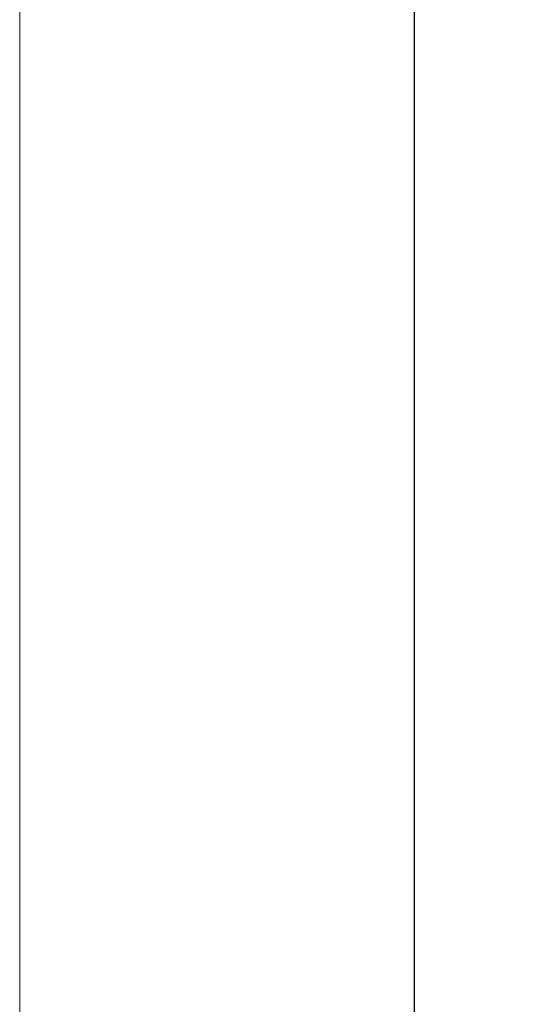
# Model space of a CAD drawing. Header units: millimetres. Extents: x 2152 to 3183, y 256 to 984.
# Tile 3 of 15: x 2153 to 2230, y 669 to 822. Entities that reach past the tile are written whole.
import ezdxf

# ---------------------------------------------------------------- set-up
doc = ezdxf.new("R2010")
doc.units = ezdxf.units.MM
doc.layers.add('6文字层', color=3, linetype='Continuous')
doc.layers.add('图框_外框线', color=7, linetype='Continuous', lineweight=18)
doc.styles.add('工程字', font='gbenor.shx', dxfattribs={"bigfont": 'gbcbig.shx'})
doc.dimstyles.new('ISO-25-1', dxfattribs={"dimtxt": 9, "dimasz": 3.5, "dimexe": 1.25, "dimexo": 1, "dimgap": 1.5, "dimtad": 1, "dimtoh": 1, "dimtxsty": '工程字', "dimcen": 2, "dimadec": 0, "dimazin": 0, "dimtfac": 1, "dimtmove": 0, "dimatfit": 3, "dimfxl": 1, "dimarcsym": 0})

# ---------------------------------------------------------------- blocks, each defined once
blk = doc.blocks.new('*D36')
at = {"layer": '6文字层', "color": 0, "lineweight": -2}
for p, q in [((2353.54, 701.84), (2353.54, 705.84)), ((2351.54, 703.84), (2355.54, 703.84)), ((2244.71, 612.22), (2274.36, 637.18)), ((2222.95, 612.22), (2244.71, 612.22))]:
    blk.add_line(p, q, dxfattribs=at)
at = {"layer": '6文字层', "color": 0}
blk.add_solid([(2274.74, 636.74), (2273.99, 637.63), (2277.04, 639.44)], dxfattribs=at)
at = {"layer": 'Defpoints', "color": 0}
for p in [(2430.05, 768.24), (2277.04, 639.44)]:
    blk.add_point(p, dxfattribs=at)
at = {"layer": '6文字层', "color": 0, "insert": (2233.08, 618.22), "char_height": 9, "attachment_point": 5, "style": '工程字'}
blk.add_mtext('∅200', dxfattribs=at)

msp = doc.modelspace()

# ---------------------------------------------------------------- linework, layer by layer
at = {"layer": '图框_外框线', "color": 3}
msp.add_lwpolyline([(2152.539, 255.53), (3182.914, 255.53), (3182.914, 984.152), (2152.539, 984.152)], close=True, dxfattribs=at)
at = {"layer": '图框_外框线', "color": 3, "lineweight": 25}
msp.add_lwpolyline([(2213.871, 267.796), (3170.648, 267.796), (3170.648, 971.886), (2213.871, 971.886)], close=True, dxfattribs=at)

# ---------------------------------------------------------------- dimensions: what is measured, and where the dimension line sits
at = {"layer": '6文字层'}
dim = msp.add_diameter_dim_2p(p1=(2430.047, 768.237), p2=(2277.041, 639.438), dimstyle='ISO-25-1', override={"dimtxsty": '工程字', "dimse2": 1, "dimsd2": 1, "dimtofl": 0, "dimatfit": 0}, dxfattribs=at)
dim.commit()
dim.dimension.update_dxf_attribs({"geometry": '*D36', "text_midpoint": (2233.081, 612.221), "dimtype": 163})

doc.saveas('drawing.dxf')
